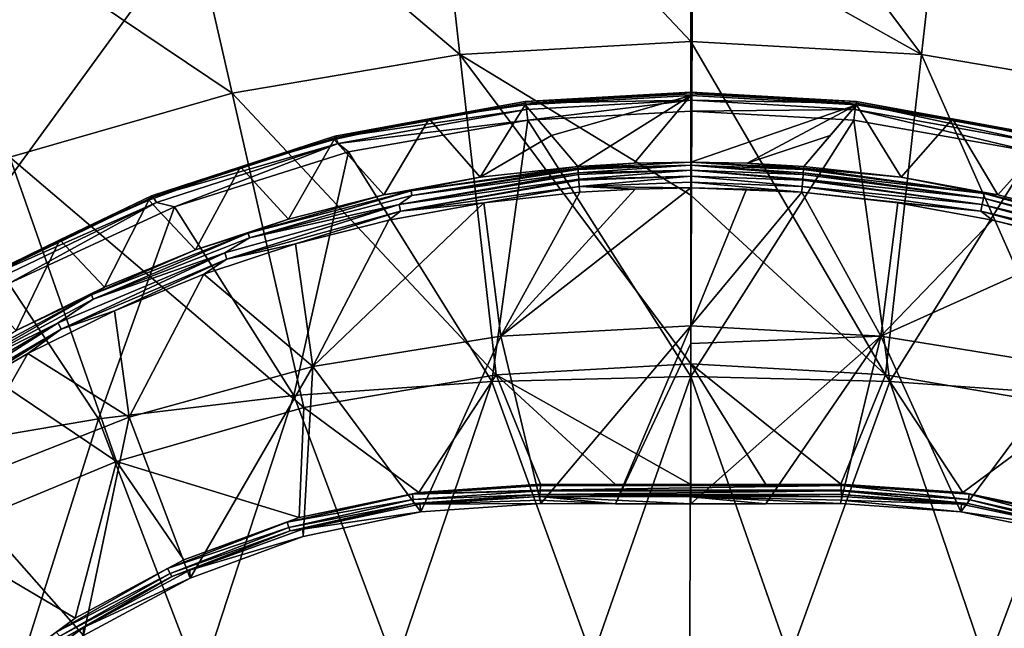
# Model space of a CAD drawing. Header units: metres. Extents: x -109 to 109, y -144 to 54.
# Tile 109 of 150: x -6 to 3, y -13 to -8. Entities that reach past the tile are written whole.
import ezdxf

# ---------------------------------------------------------------- set-up
doc = ezdxf.new("R2010")
doc.units = ezdxf.units.M
doc.layers.add('solid_20062313_XXX', color=7, linetype='CONTINUOUS')

msp = doc.modelspace()

# ---------------------------------------------------------------- linework, layer by layer
at = {"layer": 'solid_20062313_XXX'}
for points in [[(-14.150348, -1.144748, -19.350346), (0.037734, -1.145739, -19.388235), (-14.15034, -20.625799, -19.350346)], [(0.037734, -1.145739, -19.388235), (-0.037755, -20.625799, -19.388235), (-14.15034, -20.625799, -19.350346)], [(14.150349, -1.144748, -19.350346), (14.15034, -20.625799, -19.350346), (-0.037755, -20.625799, -19.388235)], [(0.037734, -1.145739, -19.388235), (14.150349, -1.144748, -19.350346), (-0.037755, -20.625799, -19.388235)], [(1.99366, -8.214775, 65.219986), (0, -5.547981, 63.046638), (0, -7.092566, 64.419853)], [(1.99366, -8.214775, 65.219986), (2.279711, -5.676006, 63.046638), (0, -5.547981, 63.046638)], [(-1.99366, -8.214775, 65.219986), (-2.279711, -5.676006, 63.046638), (-4.530753, -6.058474, 63.046638)], [(0, -8.102814, 65.219986), (0, -7.092566, 64.419853), (-2.279711, -5.676006, 63.046638)], [(-1.99366, -8.214775, 65.219986), (0, -8.102814, 65.219986), (-2.279711, -5.676006, 63.046638)], [(1.99366, -8.214775, 65.219986), (3.962249, -8.549252, 65.219986), (2.279711, -5.676006, 63.046638)], [(3.962249, -8.549252, 65.219986), (4.530753, -6.058474, 63.046638), (2.279711, -5.676006, 63.046638)], [(-3.962249, -8.549252, 65.219986), (-4.530753, -6.058474, 63.046638), (-6.724818, -6.690573, 63.046638)], [(-3.962249, -8.549252, 65.219986), (-1.99366, -8.214775, 65.219986), (-4.530753, -6.058474, 63.046638)], [(-5.881011, -9.102037, 65.219986), (-3.962249, -8.549252, 65.219986), (-6.724818, -6.690573, 63.046638)], [(1.99366, -8.214775, 65.219986), (0, -7.092566, 64.419853), (0, -8.102814, 65.219986)], [(0, -9.430549, 66.168564), (0, -8.102814, 65.219986), (-1.99366, -8.214775, 65.219986)], [(1.681836, -10.982295, 67.089264), (0, -8.102814, 65.219986), (0, -9.430549, 66.168564)], [(1.99366, -8.214775, 65.219986), (0, -8.102814, 65.219986), (1.681836, -10.982295, 67.089264)], [(-3.962249, -8.549252, 65.219986), (-1.681836, -10.982295, 67.089264), (-1.99366, -8.214775, 65.219986)], [(-1.99366, -8.214775, 65.219986), (-1.681836, -10.982295, 67.089264), (0, -10.887845, 67.089264)], [(0, -9.430549, 66.168564), (-1.99366, -8.214775, 65.219986), (0, -10.887845, 67.089264)], [(1.99366, -8.214775, 65.219986), (1.681836, -10.982295, 67.089264), (3.342521, -11.264457, 67.089264)], [(1.99366, -8.214775, 65.219986), (3.342521, -11.264457, 67.089264), (3.962249, -8.549252, 65.219986)], [(-5.881011, -9.102037, 65.219986), (-3.342521, -11.264457, 67.089264), (-3.962249, -8.549252, 65.219986)], [(-3.962249, -8.549252, 65.219986), (-3.342521, -11.264457, 67.089264), (-1.681836, -10.982295, 67.089264)], [(0, -8.539381, 68.762306), (-1.430579, -8.648629, 68.629623), (-1.431567, -8.61946, 68.773544)], [(0, -8.539381, 68.762306), (-1.431567, -8.61946, 68.773544), (-0.000001, -8.553309, 68.909157)], [(-0.000001, -8.553309, 68.909157), (-1.431567, -8.61946, 68.773544), (-1.427713, -8.633116, 68.920135)], [(0, -8.539381, 68.762306), (-0.000003, -8.568912, 68.617775), (-1.430579, -8.648629, 68.629623)], [(-1.203155, -8.912634, 67.837837), (-1.430579, -8.648629, 68.629623), (-0.000003, -8.568912, 68.617775)], [(-0.000001, -8.553309, 68.909157), (-1.427713, -8.633116, 68.920135), (-0.000001, -8.609482, 69.045555)], [(-0.975364, -9.180761, 67.046425), (-1.203155, -8.912634, 67.837837), (-0.000003, -8.568912, 68.617775)], [(-0.488017, -9.153079, 67.042137), (-0.975364, -9.180761, 67.046425), (-0.000003, -8.568912, 68.617775)], [(0, -9.143847, 67.040703), (-0.488017, -9.153079, 67.042137), (-0.000003, -8.568912, 68.617775)], [(0, -8.539381, 68.762306), (1.430579, -8.648629, 68.629623), (-0.000003, -8.568912, 68.617775)], [(0, -9.143847, 67.040703), (-0.000003, -8.568912, 68.617775), (1.430579, -8.648629, 68.629623)], [(0, -8.539381, 68.762306), (-0.000001, -8.553309, 68.909157), (1.431576, -8.619383, 68.773537)], [(-0.000001, -8.553309, 68.909157), (1.427721, -8.633041, 68.920151), (1.431576, -8.619383, 68.773537)], [(-0.000001, -8.553309, 68.909157), (-0.000001, -8.609482, 69.045555), (1.427721, -8.633041, 68.920151)], [(0, -8.539381, 68.762306), (1.431576, -8.619383, 68.773537), (1.430579, -8.648629, 68.629623)], [(-1.431567, -8.61946, 68.773544), (-2.259883, -8.770317, 68.648514), (-3.074327, -8.918133, 68.818047)], [(-1.431567, -8.61946, 68.773544), (-3.074327, -8.918133, 68.818047), (-1.427713, -8.633116, 68.920135)], [(-3.074327, -8.918133, 68.818047), (-3.065063, -8.929846, 68.964561), (-1.427713, -8.633116, 68.920135)], [(-1.427713, -8.633116, 68.920135), (-3.065063, -8.929846, 68.964561), (-1.419333, -8.688633, 69.05629)], [(-1.431567, -8.61946, 68.773544), (-1.430579, -8.648629, 68.629623), (-2.259883, -8.770317, 68.648514)], [(-1.818134, -9.27421, 67.061531), (-2.259883, -8.770317, 68.648514), (-1.430579, -8.648629, 68.629623)], [(-1.818134, -9.27421, 67.061531), (-1.430579, -8.648629, 68.629623), (-1.203155, -8.912634, 67.837837)], [(-0.000001, -8.609482, 69.045555), (-1.427713, -8.633116, 68.920135), (-1.419333, -8.688633, 69.05629)], [(-0.000001, -8.609482, 69.045555), (-1.419333, -8.688633, 69.05629), (-1.407178, -8.781001, 69.17009)], [(-0.000001, -8.609482, 69.045555), (-1.407178, -8.781001, 69.17009), (-0.000003, -8.702997, 69.159615)], [(-0.000001, -8.609482, 69.045555), (-0.000003, -8.702997, 69.159615), (1.419339, -8.688575, 69.05632)], [(-0.000001, -8.609482, 69.045555), (1.419339, -8.688575, 69.05632), (1.427721, -8.633041, 68.920151)], [(0.488066, -9.153081, 67.042137), (0, -9.143847, 67.040703), (1.430579, -8.648629, 68.629623)], [(0.488066, -9.153081, 67.042137), (1.430579, -8.648629, 68.629623), (1.203205, -8.912567, 67.838028)], [(1.430579, -8.648629, 68.629623), (0.975476, -9.18077, 67.046432), (1.203205, -8.912567, 67.838028)], [(1.818193, -9.274219, 67.061531), (0.975476, -9.18077, 67.046432), (1.430579, -8.648629, 68.629623)], [(1.427721, -8.633041, 68.920151), (1.419339, -8.688575, 69.05632), (3.045878, -8.982509, 69.100754)], [(1.431576, -8.619383, 68.773537), (1.427721, -8.633041, 68.920151), (3.065062, -8.929845, 68.964561)], [(3.065062, -8.929845, 68.964561), (1.427721, -8.633041, 68.920151), (3.045878, -8.982509, 69.100754)], [(3.074326, -8.918133, 68.818047), (1.430579, -8.648629, 68.629623), (1.431576, -8.619383, 68.773537)], [(1.818193, -9.274219, 67.061531), (1.430579, -8.648629, 68.629623), (2.259883, -8.770317, 68.648514)], [(3.074326, -8.918133, 68.818047), (2.259883, -8.770317, 68.648514), (1.430579, -8.648629, 68.629623)], [(3.074326, -8.918133, 68.818047), (1.431576, -8.619383, 68.773537), (3.065062, -8.929845, 68.964561)], [(-3.065063, -8.929846, 68.964561), (-3.045879, -8.982509, 69.100754), (-1.419333, -8.688633, 69.05629)], [(-1.419333, -8.688633, 69.05629), (-3.045879, -8.982509, 69.100754), (-1.407178, -8.781001, 69.17009)], [(0.000656, -10.997285, 71.102165), (-0.000003, -8.702997, 69.159615), (-1.407178, -8.781001, 69.17009)], [(1.419339, -8.688575, 69.05632), (-0.000003, -8.702997, 69.159615), (1.407178, -8.781001, 69.17009)], [(0.000656, -10.997285, 71.102165), (1.407178, -8.781001, 69.17009), (-0.000003, -8.702997, 69.159615)], [(1.419339, -8.688575, 69.05632), (1.407178, -8.781001, 69.17009), (2.955059, -9.055714, 69.212135)], [(3.045878, -8.982509, 69.100754), (1.419339, -8.688575, 69.05632), (2.955059, -9.055714, 69.212135)], [(-2.65241, -9.425913, 67.087234), (-3.080841, -8.948738, 68.678757), (-2.259883, -8.770317, 68.648514)], [(-3.074327, -8.918133, 68.818047), (-2.259883, -8.770317, 68.648514), (-3.080841, -8.948738, 68.678757)], [(-3.045879, -8.982509, 69.100754), (-2.956972, -9.056184, 69.212212), (-1.407178, -8.781001, 69.17009)], [(-2.956972, -9.056184, 69.212212), (-1.71845, -11.037927, 71.050781), (-1.407178, -8.781001, 69.17009)], [(-1.818134, -9.27421, 67.061531), (-2.65241, -9.425913, 67.087234), (-2.259883, -8.770317, 68.648514)], [(-1.71845, -11.037927, 71.050781), (0.000656, -10.997285, 71.102165), (-1.407178, -8.781001, 69.17009)], [(0.000656, -10.997285, 71.102165), (1.719757, -11.037989, 71.050705), (1.407178, -8.781001, 69.17009)], [(1.719757, -11.037989, 71.050705), (2.955059, -9.055714, 69.212135), (1.407178, -8.781001, 69.17009)], [(2.652519, -9.425937, 67.087242), (1.818193, -9.274219, 67.061531), (2.259883, -8.770317, 68.648514)], [(2.652519, -9.425937, 67.087242), (2.259883, -8.770317, 68.648514), (3.080842, -8.948738, 68.678757)], [(3.074326, -8.918133, 68.818047), (3.080842, -8.948738, 68.678757), (2.259883, -8.770317, 68.648514)], [(-3.074327, -8.918133, 68.818047), (-3.889165, -9.183159, 68.720871), (-4.659344, -9.435899, 68.905533)], [(-3.074327, -8.918133, 68.818047), (-4.659344, -9.435899, 68.905533), (-3.065063, -8.929846, 68.964561)], [(-4.659344, -9.435899, 68.905533), (-4.64489, -9.444224, 69.051857), (-3.065063, -8.929846, 68.964561)], [(-3.065063, -8.929846, 68.964561), (-4.64489, -9.444224, 69.051857), (-3.045879, -8.982509, 69.100754)], [(-3.074327, -8.918133, 68.818047), (-3.080841, -8.948738, 68.678757), (-3.889165, -9.183159, 68.720871)], [(-1.818134, -9.27421, 67.061531), (-1.203155, -8.912634, 67.837837), (-0.975364, -9.180761, 67.046425)], [(0.488066, -9.153081, 67.042137), (1.203205, -8.912567, 67.838028), (0.975476, -9.18077, 67.046432)], [(-4.64489, -9.444224, 69.051857), (-4.615341, -9.491931, 69.188026), (-3.045879, -8.982509, 69.100754)], [(-3.045879, -8.982509, 69.100754), (-4.615341, -9.491931, 69.188026), (-4.459554, -9.530014, 69.294006)], [(-3.045879, -8.982509, 69.100754), (-4.459554, -9.530014, 69.294006), (-2.956972, -9.056184, 69.212212)], [(-3.474224, -9.635199, 67.123405), (-3.889165, -9.183159, 68.720871), (-3.080841, -8.948738, 68.678757)], [(-2.65241, -9.425913, 67.087234), (-3.474224, -9.635199, 67.123405), (-3.080841, -8.948738, 68.678757)], [(3.474397, -9.635249, 67.123413), (2.652519, -9.425937, 67.087242), (3.080842, -8.948738, 68.678757)], [(-2.956972, -9.056184, 69.212212), (-4.459554, -9.530014, 69.294006), (-3.427567, -11.159655, 70.896866)], [(-2.956972, -9.056184, 69.212212), (-3.427567, -11.159655, 70.896866), (-1.71845, -11.037927, 71.050781)], [(1.719757, -11.037989, 71.050705), (3.428864, -11.159778, 70.896713), (2.955059, -9.055714, 69.212135)], [(-7.725815, -9.86618, 65.219986), (-4.961173, -11.730782, 67.089264), (-5.881011, -9.102037, 65.219986)], [(-5.881011, -9.102037, 65.219986), (-4.961173, -11.730782, 67.089264), (-3.342521, -11.264457, 67.089264)], [(-4.279696, -9.901154, 67.169868), (-4.680729, -9.472434, 68.775551), (-3.889165, -9.183159, 68.720871)], [(-4.659344, -9.435899, 68.905533), (-3.889165, -9.183159, 68.720871), (-4.680729, -9.472434, 68.775551)], [(-3.474224, -9.635199, 67.123405), (-4.279696, -9.901154, 67.169868), (-3.889165, -9.183159, 68.720871)], [(-2.416437, -9.39207, 67.048737), (-1.818134, -9.27421, 67.061531), (-0.975364, -9.180761, 67.046425)], [(-0.974489, -9.195635, 67.016403), (-2.416437, -9.39207, 67.048737), (-0.975364, -9.180761, 67.046425)], [(-0.974489, -9.195635, 67.016403), (-0.975364, -9.180761, 67.046425), (-0.488017, -9.153079, 67.042137)], [(-0.974489, -9.195635, 67.016403), (-0.488017, -9.153079, 67.042137), (0, -9.143847, 67.040703)], [(0, -9.170998, 66.994331), (-0.974489, -9.195635, 67.016403), (0, -9.143847, 67.040703)], [(0, -9.170998, 66.994331), (-0.973754, -9.207831, 67.000015), (-0.974489, -9.195635, 67.016403)], [(0, -9.170998, 66.994331), (-0.971878, -9.236506, 66.974167), (-0.973754, -9.207831, 67.000015)], [(0, -9.170998, 66.994331), (0, -9.212749, 66.960503), (-0.971878, -9.236506, 66.974167)], [(0.974489, -9.195635, 67.016403), (0, -9.143847, 67.040703), (0.488066, -9.153081, 67.042137)], [(0.973754, -9.207831, 67.000015), (0, -9.170998, 66.994331), (0, -9.143847, 67.040703)], [(0.974489, -9.195635, 67.016403), (0.973754, -9.207831, 67.000015), (0, -9.143847, 67.040703)], [(0.970987, -9.249477, 66.966148), (0, -9.212749, 66.960503), (0, -9.170998, 66.994331)], [(0.971878, -9.236506, 66.974167), (0.970987, -9.249477, 66.966148), (0, -9.170998, 66.994331)], [(0.973754, -9.207831, 67.000015), (0.971878, -9.236506, 66.974167), (0, -9.170998, 66.994331)], [(0.974489, -9.195635, 67.016403), (0.488066, -9.153081, 67.042137), (0.975476, -9.18077, 67.046432)], [(0.974489, -9.195635, 67.016403), (0.975476, -9.18077, 67.046432), (1.818193, -9.274219, 67.061531)], [(-2.518246, -9.509459, 66.987091), (-2.409882, -9.432403, 67.006409), (-0.971878, -9.236506, 66.974167)], [(-0.970987, -9.249477, 66.966148), (-2.518246, -9.509459, 66.987091), (-0.971878, -9.236506, 66.974167)], [(-0.970987, -9.249477, 66.966148), (-0.968058, -9.290419, 66.950928), (-2.518246, -9.509459, 66.987091)], [(-2.409882, -9.432403, 67.006409), (-2.416437, -9.39207, 67.048737), (-0.974489, -9.195635, 67.016403)], [(-0.973754, -9.207831, 67.000015), (-2.409882, -9.432403, 67.006409), (-0.974489, -9.195635, 67.016403)], [(-0.973754, -9.207831, 67.000015), (-0.971878, -9.236506, 66.974167), (-2.409882, -9.432403, 67.006409)], [(0, -9.212749, 66.960503), (-0.970987, -9.249477, 66.966148), (-0.971878, -9.236506, 66.974167)], [(0, -9.212749, 66.960503), (-0.968058, -9.290419, 66.950928), (-0.970987, -9.249477, 66.966148)], [(0, -9.212749, 66.960503), (0, -9.263742, 66.943565), (-0.968058, -9.290419, 66.950928)], [(0, -9.263742, 66.943565), (-0.967326, -9.300344, 66.949165), (-0.968058, -9.290419, 66.950928)], [(0, -9.263742, 66.943565), (-0.963239, -9.353899, 66.951248), (-0.967326, -9.300344, 66.949165)], [(0, -9.263742, 66.943565), (0, -9.317435, 66.945679), (-0.963239, -9.353899, 66.951248)], [(0.967326, -9.300344, 66.949165), (0, -9.263742, 66.943565), (0, -9.212749, 66.960503)], [(0.968058, -9.290419, 66.950928), (0.967326, -9.300344, 66.949165), (0, -9.212749, 66.960503)], [(0.970987, -9.249477, 66.966148), (0.968058, -9.290419, 66.950928), (0, -9.212749, 66.960503)], [(0.963239, -9.353899, 66.951248), (0, -9.317435, 66.945679), (0, -9.263742, 66.943565)], [(0.967326, -9.300344, 66.949165), (0.963239, -9.353899, 66.951248), (0, -9.263742, 66.943565)], [(2.528356, -9.456415, 67.01049), (0.968058, -9.290419, 66.950928), (0.970987, -9.249477, 66.966148)], [(2.528356, -9.456415, 67.01049), (0.970987, -9.249477, 66.966148), (0.971878, -9.236506, 66.974167)], [(2.535235, -9.416152, 67.052826), (0.971878, -9.236506, 66.974167), (0.973754, -9.207831, 67.000015)], [(2.528356, -9.456415, 67.01049), (0.971878, -9.236506, 66.974167), (2.535235, -9.416152, 67.052826)], [(2.535235, -9.416152, 67.052826), (0.973754, -9.207831, 67.000015), (0.974489, -9.195635, 67.016403)], [(2.535235, -9.416152, 67.052826), (0.974489, -9.195635, 67.016403), (1.818193, -9.274219, 67.061531)], [(-2.416437, -9.39207, 67.048737), (-2.65241, -9.425913, 67.087234), (-1.818134, -9.27421, 67.061531)], [(-2.506296, -9.567059, 66.986252), (-2.518246, -9.509459, 66.987091), (-0.968058, -9.290419, 66.950928)], [(-0.967326, -9.300344, 66.949165), (-2.506296, -9.567059, 66.986252), (-0.968058, -9.290419, 66.950928)], [(-0.967326, -9.300344, 66.949165), (-0.963239, -9.353899, 66.951248), (-2.506296, -9.567059, 66.986252)], [(-0.963239, -9.353899, 66.951248), (-1.787527, -9.495118, 66.986938), (-2.506296, -9.567059, 66.986252)], [(-0.963239, -9.353899, 66.951248), (-0.959252, -9.403267, 66.972137), (-1.787527, -9.495118, 66.986938)], [(0, -9.317435, 66.945679), (0, -9.366938, 66.966583), (-0.963239, -9.353899, 66.951248)], [(-0.963239, -9.353899, 66.951248), (0, -9.366938, 66.966583), (-0.480016, -9.376024, 66.967972)], [(-0.963239, -9.353899, 66.951248), (-0.480016, -9.376024, 66.967972), (-0.959252, -9.403267, 66.972137)], [(0, -9.317435, 66.945679), (0.959252, -9.403267, 66.972137), (0, -9.366938, 66.966583)], [(0.963239, -9.353899, 66.951248), (0.959252, -9.403267, 66.972137), (0, -9.317435, 66.945679)], [(2.506208, -9.567024, 66.986244), (0.959252, -9.403267, 66.972137), (0.963239, -9.353899, 66.951248)], [(2.518157, -9.509424, 66.987091), (0.963239, -9.353899, 66.951248), (0.967326, -9.300344, 66.949165)], [(2.506208, -9.567024, 66.986244), (0.963239, -9.353899, 66.951248), (2.518157, -9.509424, 66.987091)], [(2.518157, -9.509424, 66.987091), (0.967326, -9.300344, 66.949165), (0.968058, -9.290419, 66.950928)], [(2.518157, -9.509424, 66.987091), (0.968058, -9.290419, 66.950928), (2.528356, -9.456415, 67.01049)], [(2.535235, -9.416152, 67.052826), (1.818193, -9.274219, 67.061531), (2.652519, -9.425937, 67.087242)], [(-4.659344, -9.435899, 68.905533), (-5.451522, -9.815062, 68.843582), (-6.157563, -10.160103, 69.041901)], [(-4.659344, -9.435899, 68.905533), (-6.157563, -10.160103, 69.041901), (-4.64489, -9.444224, 69.051857)], [(-4.659344, -9.435899, 68.905533), (-4.680729, -9.472434, 68.775551), (-5.451522, -9.815062, 68.843582)], [(-2.416437, -9.39207, 67.048737), (-3.823794, -9.75865, 67.111633), (-2.65241, -9.425913, 67.087234)], [(-3.813391, -9.797981, 67.069138), (-3.823794, -9.75865, 67.111633), (-2.416437, -9.39207, 67.048737)], [(-3.823794, -9.75865, 67.111633), (-3.474224, -9.635199, 67.123405), (-2.65241, -9.425913, 67.087234)], [(-2.409882, -9.432403, 67.006409), (-3.813391, -9.797981, 67.069138), (-2.416437, -9.39207, 67.048737)], [(-2.518246, -9.509459, 66.987091), (-3.813391, -9.797981, 67.069138), (-2.409882, -9.432403, 67.006409)], [(-1.787527, -9.495118, 66.986938), (-0.959252, -9.403267, 66.972137), (-1.641859, -10.646851, 67.707909)], [(-1.641859, -10.646851, 67.707909), (0, -9.366938, 66.966583), (0, -10.558713, 67.707863)], [(-0.480016, -9.376024, 66.967972), (0, -9.366938, 66.966583), (-1.641859, -10.646851, 67.707909)], [(-0.959252, -9.403267, 66.972137), (-0.480016, -9.376024, 66.967972), (-1.641859, -10.646851, 67.707909)], [(0, -9.366938, 66.966583), (0.480016, -9.376024, 66.967972), (0, -10.558713, 67.707863)], [(0, -9.366938, 66.966583), (0.959252, -9.403267, 66.972137), (0.480016, -9.376024, 66.967972)], [(0.480016, -9.376024, 66.967972), (0.959252, -9.403267, 66.972137), (0, -10.558713, 67.707863)], [(0.959252, -9.403267, 66.972137), (1.641855, -10.64685, 67.707909), (0, -10.558713, 67.707863)], [(1.681836, -10.982295, 67.089264), (0, -9.430549, 66.168564), (0, -10.887845, 67.089264)], [(0.959252, -9.403267, 66.972137), (1.787605, -9.49513, 66.986946), (1.641855, -10.64685, 67.707909)], [(2.506208, -9.567024, 66.986244), (1.787605, -9.49513, 66.986946), (0.959252, -9.403267, 66.972137)], [(2.528356, -9.456415, 67.01049), (2.535235, -9.416152, 67.052826), (4.053375, -9.83586, 67.125038)], [(2.535235, -9.416152, 67.052826), (2.652519, -9.425937, 67.087242), (3.474397, -9.635249, 67.123413)], [(4.053375, -9.83586, 67.125038), (2.535235, -9.416152, 67.052826), (3.474397, -9.635249, 67.123413)], [(-6.157563, -10.160103, 69.041901), (-6.138221, -10.163655, 69.187859), (-4.64489, -9.444224, 69.051857)], [(-4.64489, -9.444224, 69.051857), (-6.138221, -10.163655, 69.187859), (-4.615341, -9.491931, 69.188026)], [(-6.138221, -10.163655, 69.187859), (-6.098927, -10.204409, 69.323814), (-4.615341, -9.491931, 69.188026)], [(-4.615341, -9.491931, 69.188026), (-6.098927, -10.204409, 69.323814), (-5.889542, -10.193562, 69.420708)], [(-4.615341, -9.491931, 69.188026), (-5.889542, -10.193562, 69.420708), (-4.459554, -9.530014, 69.294006)], [(-5.06501, -10.222623, 67.226379), (-5.451522, -9.815062, 68.843582), (-4.680729, -9.472434, 68.775551)], [(-4.279696, -9.901154, 67.169868), (-5.06501, -10.222623, 67.226379), (-4.680729, -9.472434, 68.775551)], [(-2.518246, -9.509459, 66.987091), (-4.026106, -9.926351, 67.058807), (-3.813391, -9.797981, 67.069138)], [(-4.006862, -9.981935, 67.057617), (-4.026106, -9.926351, 67.058807), (-2.518246, -9.509459, 66.987091)], [(-2.506296, -9.567059, 66.986252), (-4.006862, -9.981935, 67.057617), (-2.518246, -9.509459, 66.987091)], [(-1.787527, -9.495118, 66.986938), (-1.641859, -10.646851, 67.707909), (-3.264847, -10.910249, 67.708046)], [(-2.607437, -9.644258, 67.012047), (-1.787527, -9.495118, 66.986938), (-3.264847, -10.910249, 67.708046)], [(-2.506296, -9.567059, 66.986252), (-1.787527, -9.495118, 66.986938), (-2.607437, -9.644258, 67.012047)], [(1.787605, -9.49513, 66.986946), (2.607598, -9.644293, 67.012047), (1.641855, -10.64685, 67.707909)], [(2.506208, -9.567024, 66.986244), (2.607598, -9.644293, 67.012047), (1.787605, -9.49513, 66.986946)], [(2.506208, -9.567024, 66.986244), (2.518157, -9.509424, 66.987091), (4.025951, -9.926264, 67.0588)], [(2.518157, -9.509424, 66.987091), (2.528356, -9.456415, 67.01049), (4.042347, -9.874971, 67.082497)], [(4.025951, -9.926264, 67.0588), (2.518157, -9.509424, 66.987091), (4.042347, -9.874971, 67.082497)], [(4.042347, -9.874971, 67.082497), (2.528356, -9.456415, 67.01049), (4.053375, -9.83586, 67.125038)], [(-4.459554, -9.530014, 69.294006), (-5.889542, -10.193562, 69.420708), (-5.116746, -11.361748, 70.641335)], [(-4.459554, -9.530014, 69.294006), (-5.116746, -11.361748, 70.641335), (-3.427567, -11.159655, 70.896866)], [(-2.506296, -9.567059, 66.986252), (-3.415095, -9.850025, 67.047318), (-4.006862, -9.981935, 67.057617)], [(-2.506296, -9.567059, 66.986252), (-2.607437, -9.644258, 67.012047), (-3.415095, -9.850025, 67.047318)], [(4.006708, -9.981848, 67.057602), (2.607598, -9.644293, 67.012047), (2.506208, -9.567024, 66.986244)], [(4.006708, -9.981848, 67.057602), (2.506208, -9.567024, 66.986244), (4.025951, -9.926264, 67.0588)], [(-3.823794, -9.75865, 67.111633), (-4.279696, -9.901154, 67.169868), (-3.474224, -9.635199, 67.123405)], [(-3.415095, -9.850025, 67.047318), (-2.607437, -9.644258, 67.012047), (-3.264847, -10.910249, 67.708046)], [(2.607598, -9.644293, 67.012047), (3.415335, -9.850096, 67.047333), (1.641855, -10.64685, 67.707909)], [(4.006708, -9.981848, 67.057602), (3.415335, -9.850096, 67.047333), (2.607598, -9.644293, 67.012047)], [(-3.823794, -9.75865, 67.111633), (-5.176025, -10.289778, 67.204018), (-4.279696, -9.901154, 67.169868)], [(-5.161927, -10.327658, 67.16127), (-5.176025, -10.289778, 67.204018), (-3.823794, -9.75865, 67.111633)], [(-3.813391, -9.797981, 67.069138), (-5.161927, -10.327658, 67.16127), (-3.823794, -9.75865, 67.111633)], [(-7.725815, -9.86618, 65.219986), (-6.517435, -12.375407, 67.089264), (-4.961173, -11.730782, 67.089264)], [(-5.826421, -10.598211, 67.292664), (-6.197535, -10.209124, 68.925873), (-5.451522, -9.815062, 68.843582)], [(-6.157563, -10.160103, 69.041901), (-5.451522, -9.815062, 68.843582), (-6.197535, -10.209124, 68.925873)], [(-5.06501, -10.222623, 67.226379), (-5.826421, -10.598211, 67.292664), (-5.451522, -9.815062, 68.843582)], [(-4.026106, -9.926351, 67.058807), (-5.161927, -10.327658, 67.16127), (-3.813391, -9.797981, 67.069138)], [(-4.206698, -10.111526, 67.09259), (-3.415095, -9.850025, 67.047318), (-3.264847, -10.910249, 67.708046)], [(-4.006862, -9.981935, 67.057617), (-3.415095, -9.850025, 67.047318), (-4.206698, -10.111526, 67.09259)], [(3.415335, -9.850096, 67.047333), (3.264838, -10.910246, 67.708046), (1.641855, -10.64685, 67.707909)], [(-4.026106, -9.926351, 67.058807), (-5.46585, -10.533628, 67.164604), (-5.161927, -10.327658, 67.16127)], [(-5.439657, -10.58628, 67.162903), (-5.46585, -10.533628, 67.164604), (-4.026106, -9.926351, 67.058807)], [(-4.006862, -9.981935, 67.057617), (-5.439657, -10.58628, 67.162903), (-4.026106, -9.926351, 67.058807)], [(-5.176025, -10.289778, 67.204018), (-5.06501, -10.222623, 67.226379), (-4.279696, -9.901154, 67.169868)], [(-4.006862, -9.981935, 67.057617), (-4.978497, -10.427625, 67.147629), (-5.439657, -10.58628, 67.162903)], [(-4.006862, -9.981935, 67.057617), (-4.206698, -10.111526, 67.09259), (-4.978497, -10.427625, 67.147629)], [(-4.978497, -10.427625, 67.147629), (-4.206698, -10.111526, 67.09259), (-4.85031, -11.345881, 67.708267)], [(-4.206698, -10.111526, 67.09259), (-3.264847, -10.910249, 67.708046), (-4.85031, -11.345881, 67.708267)], [(-5.889542, -10.193562, 69.420708), (-6.776121, -11.642982, 70.285736), (-5.116746, -11.361748, 70.641335)], [(-5.176025, -10.289778, 67.204018), (-6.453574, -10.977334, 67.324265), (-5.826421, -10.598211, 67.292664)], [(-6.435989, -11.013338, 67.281189), (-6.453574, -10.977334, 67.324265), (-5.176025, -10.289778, 67.204018)], [(-5.161927, -10.327658, 67.16127), (-6.435989, -11.013338, 67.281189), (-5.176025, -10.289778, 67.204018)], [(-5.176025, -10.289778, 67.204018), (-5.826421, -10.598211, 67.292664), (-5.06501, -10.222623, 67.226379)], [(-5.46585, -10.533628, 67.164604), (-6.435989, -11.013338, 67.281189), (-5.161927, -10.327658, 67.16127)], [(-5.726803, -10.796952, 67.212151), (-4.978497, -10.427625, 67.147629), (-4.85031, -11.345881, 67.708267)], [(-5.439657, -10.58628, 67.162903), (-4.978497, -10.427625, 67.147629), (-5.726803, -10.796952, 67.212151)], [(-5.46585, -10.533628, 67.164604), (-6.813124, -11.320414, 67.302307), (-6.435989, -11.013338, 67.281189)], [(-6.78045, -11.369283, 67.299942), (-6.813124, -11.320414, 67.302307), (-5.46585, -10.533628, 67.164604)], [(-5.439657, -10.58628, 67.162903), (-6.78045, -11.369283, 67.299942), (-5.46585, -10.533628, 67.164604)], [(-5.439657, -10.58628, 67.162903), (-6.448012, -11.217901, 67.285835), (-6.78045, -11.369283, 67.299942)], [(-5.439657, -10.58628, 67.162903), (-5.726803, -10.796952, 67.212151), (-6.448012, -11.217901, 67.285835)], [(-1.641859, -10.646851, 67.707909), (0, -10.558713, 67.707863), (-1.294292, -12.094569, 68.523987)], [(0, -10.558713, 67.707863), (-0.648885, -12.09671, 68.548454), (-1.294292, -12.094569, 68.523987)], [(0, -10.711373, 67.797363), (-0.648885, -12.09671, 68.548454), (0, -10.558713, 67.707863)], [(0, -10.711373, 67.797363), (0, -10.558713, 67.707863), (1.641855, -10.64685, 67.707909)], [(-3.264847, -10.910249, 67.708046), (-1.641859, -10.646851, 67.707909), (-2.332129, -12.163894, 68.489426)], [(-1.641859, -10.646851, 67.707909), (-1.294292, -12.094569, 68.523987), (-2.332129, -12.163894, 68.489426)], [(0, -10.711373, 67.797363), (0, -12.097428, 68.556664), (-0.648885, -12.09671, 68.548454)], [(1.641855, -10.64685, 67.707909), (0.64913, -12.096709, 68.548454), (0, -12.097428, 68.556664)], [(0, -10.711373, 67.797363), (1.641855, -10.64685, 67.707909), (0, -12.097428, 68.556664)], [(1.641855, -10.64685, 67.707909), (1.294292, -12.094569, 68.523987), (0.64913, -12.096709, 68.548454)], [(1.641855, -10.64685, 67.707909), (2.332132, -12.163894, 68.489426), (1.294292, -12.094569, 68.523987)], [(1.641855, -10.64685, 67.707909), (3.264838, -10.910246, 67.708046), (2.332132, -12.163894, 68.489426)], [(-6.448012, -11.217901, 67.285835), (-5.726803, -10.796952, 67.212151), (-6.380026, -11.948739, 67.708588)], [(-5.726803, -10.796952, 67.212151), (-4.85031, -11.345881, 67.708267), (-6.380026, -11.948739, 67.708588)], [(-4.85031, -11.345881, 67.708267), (-3.264847, -10.910249, 67.708046), (-4.324582, -12.737232, 68.529884)], [(-3.264847, -10.910249, 67.708046), (-3.347909, -12.379336, 68.491409), (-4.324582, -12.737232, 68.529884)], [(-3.264847, -10.910249, 67.708046), (-2.332129, -12.163894, 68.489426), (-3.347909, -12.379336, 68.491409)], [(0, -11.929938, 67.677605), (0, -10.887845, 67.089264), (-1.681836, -10.982295, 67.089264)], [(0.649336, -11.929188, 67.669083), (0, -10.887845, 67.089264), (0, -11.929938, 67.677605)], [(0.649336, -11.929188, 67.669083), (1.297465, -11.926961, 67.643578), (0, -10.887845, 67.089264)], [(1.681836, -10.982295, 67.089264), (0, -10.887845, 67.089264), (1.297465, -11.926961, 67.643578)], [(3.264838, -10.910246, 67.708046), (3.347917, -12.379338, 68.491409), (2.332132, -12.163894, 68.489426)], [(-2.554588, -13.501357, 72.772377), (-1.71845, -11.037927, 71.050781), (-3.427567, -11.159655, 70.896866)], [(-2.350361, -11.996795, 67.607071), (-1.681836, -10.982295, 67.089264), (-3.342521, -11.264457, 67.089264)], [(-2.554588, -13.501357, 72.772377), (-0.853059, -13.42942, 72.877029), (-1.71845, -11.037927, 71.050781)], [(-2.350361, -11.996795, 67.607071), (-1.297465, -11.926961, 67.643578), (-1.681836, -10.982295, 67.089264)], [(-0.853059, -13.42942, 72.877029), (0.000656, -10.997285, 71.102165), (-1.71845, -11.037927, 71.050781)], [(-0.64934, -11.929188, 67.669083), (0, -11.929938, 67.677605), (-1.681836, -10.982295, 67.089264)], [(-1.297465, -11.926961, 67.643578), (-0.64934, -11.929188, 67.669083), (-1.681836, -10.982295, 67.089264)], [(-0.853059, -13.42942, 72.877029), (0.853203, -13.429423, 72.877029), (0.000656, -10.997285, 71.102165)], [(0.853203, -13.429423, 72.877029), (1.719757, -11.037989, 71.050705), (0.000656, -10.997285, 71.102165)], [(0.853203, -13.429423, 72.877029), (2.55473, -13.501366, 72.772369), (1.719757, -11.037989, 71.050705)], [(1.681836, -10.982295, 67.089264), (1.297465, -11.926961, 67.643578), (2.350887, -11.996866, 67.607063)], [(3.342521, -11.264457, 67.089264), (1.681836, -10.982295, 67.089264), (2.350887, -11.996866, 67.607063)], [(2.55473, -13.501366, 72.772369), (3.428864, -11.159778, 70.896713), (1.719757, -11.037989, 71.050705)], [(-4.241922, -13.644844, 72.563644), (-3.427567, -11.159655, 70.896866), (-5.116746, -11.361748, 70.641335)], [(-4.241922, -13.644844, 72.563644), (-2.554588, -13.501357, 72.772377), (-3.427567, -11.159655, 70.896866)], [(2.55473, -13.501366, 72.772369), (4.242063, -13.644858, 72.563622), (3.428864, -11.159778, 70.896713)], [(-3.38424, -12.215113, 67.608963), (-3.342521, -11.264457, 67.089264), (-4.961173, -11.730782, 67.089264)], [(-3.38424, -12.215113, 67.608963), (-2.350361, -11.996795, 67.607071), (-3.342521, -11.264457, 67.089264)], [(3.342521, -11.264457, 67.089264), (2.350887, -11.996866, 67.607063), (3.385001, -12.215328, 67.608978)], [(-5.905649, -13.859007, 72.252083), (-5.116746, -11.361748, 70.641335), (-6.776121, -11.642982, 70.285736)], [(-6.380026, -11.948739, 67.708588), (-4.85031, -11.345881, 67.708267), (-5.246946, -13.233517, 68.604309)], [(-5.905649, -13.859007, 72.252083), (-4.241922, -13.644844, 72.563644), (-5.116746, -11.361748, 70.641335)], [(-4.85031, -11.345881, 67.708267), (-4.324582, -12.737232, 68.529884), (-5.246946, -13.233517, 68.604309)], [(-5.318963, -13.082898, 67.727867), (-4.961173, -11.730782, 67.089264), (-6.517435, -12.375407, 67.089264)], [(-5.318963, -13.082898, 67.727867), (-4.379448, -12.578709, 67.649445), (-4.961173, -11.730782, 67.089264)], [(-4.379448, -12.578709, 67.649445), (-3.38424, -12.215113, 67.608963), (-4.961173, -11.730782, 67.089264)], [(-6.380026, -11.948739, 67.708588), (-5.246946, -13.233517, 68.604309), (-6.097456, -13.861812, 68.713448)], [(-2.404107, -12.012902, 67.611053), (-1.297796, -11.936505, 67.649048), (-2.350361, -11.996795, 67.607071)], [(-2.404107, -12.012902, 67.611053), (-1.299811, -11.978907, 67.683723), (-1.297796, -11.936505, 67.649048)], [(-2.404107, -12.012902, 67.611053), (-1.300123, -11.983834, 67.68924), (-1.299811, -11.978907, 67.683723)], [(-2.39786, -12.059889, 67.65123), (-1.300123, -11.983834, 67.68924), (-2.404107, -12.012902, 67.611053)], [(-2.39786, -12.059889, 67.65123), (-1.303042, -12.016524, 67.741989), (-1.300123, -11.983834, 67.68924)], [(-1.297796, -11.936505, 67.649048), (-1.297465, -11.926961, 67.643578), (-2.350361, -11.996795, 67.607071)], [(-1.303042, -12.016524, 67.741989), (1.303042, -12.016524, 67.741989), (1.300123, -11.983833, 67.689232)], [(-1.300123, -11.983834, 67.68924), (-1.303042, -12.016524, 67.741989), (1.300123, -11.983833, 67.689232)], [(-1.300123, -11.983834, 67.68924), (1.300123, -11.983833, 67.689232), (1.299811, -11.978906, 67.683723)], [(-1.299811, -11.978907, 67.683723), (-1.300123, -11.983834, 67.68924), (1.299811, -11.978906, 67.683723)], [(-1.299811, -11.978907, 67.683723), (1.299811, -11.978906, 67.683723), (1.297796, -11.936503, 67.649048)], [(-1.297796, -11.936505, 67.649048), (-1.299811, -11.978907, 67.683723), (1.297796, -11.936503, 67.649048)], [(-1.297796, -11.936505, 67.649048), (-0.64934, -11.929188, 67.669083), (-1.297465, -11.926961, 67.643578)], [(-1.297796, -11.936505, 67.649048), (1.297465, -11.926961, 67.643578), (0.649336, -11.929188, 67.669083)], [(-1.297796, -11.936505, 67.649048), (1.297796, -11.936503, 67.649048), (1.297465, -11.926961, 67.643578)], [(-1.297796, -11.936505, 67.649048), (0, -11.929938, 67.677605), (-0.64934, -11.929188, 67.669083)], [(-1.297796, -11.936505, 67.649048), (0.649336, -11.929188, 67.669083), (0, -11.929938, 67.677605)], [(2.403924, -12.012881, 67.611061), (2.350887, -11.996866, 67.607063), (1.297465, -11.926961, 67.643578)], [(1.297796, -11.936503, 67.649048), (2.403924, -12.012881, 67.611061), (1.297465, -11.926961, 67.643578)], [(2.397678, -12.059868, 67.651237), (2.403924, -12.012881, 67.611061), (1.297796, -11.936503, 67.649048)], [(1.299811, -11.978906, 67.683723), (2.397678, -12.059868, 67.651237), (1.297796, -11.936503, 67.649048)], [(1.299811, -11.978906, 67.683723), (1.300123, -11.983833, 67.689232), (2.397678, -12.059868, 67.651237)], [(2.39372, -12.092415, 67.70401), (2.397678, -12.059868, 67.651237), (1.300123, -11.983833, 67.689232)], [(1.303042, -12.016524, 67.741989), (2.39372, -12.092415, 67.70401), (1.300123, -11.983833, 67.689232)], [(-3.487232, -12.254432, 67.616341), (-2.404107, -12.012902, 67.611053), (-3.38424, -12.215113, 67.608963)], [(-2.39786, -12.059889, 67.65123), (-2.404107, -12.012902, 67.611053), (-3.487232, -12.254432, 67.616341)], [(-3.472589, -12.299502, 67.656525), (-2.39786, -12.059889, 67.65123), (-3.487232, -12.254432, 67.616341)], [(-2.3939, -12.092437, 67.70401), (-2.39786, -12.059889, 67.65123), (-3.472589, -12.299502, 67.656525)], [(-2.404107, -12.012902, 67.611053), (-2.350361, -11.996795, 67.607071), (-3.38424, -12.215113, 67.608963)], [(-2.3939, -12.092437, 67.70401), (-1.303042, -12.016524, 67.741989), (-2.39786, -12.059889, 67.65123)], [(-2.3939, -12.092437, 67.70401), (-1.305975, -12.031407, 67.802048), (-1.303042, -12.016524, 67.741989)], [(-2.3939, -12.092437, 67.70401), (-2.339561, -12.099869, 67.764984), (-1.305975, -12.031407, 67.802048)], [(-2.339561, -12.099869, 67.764984), (-1.300284, -12.062975, 68.162857), (-1.305975, -12.031407, 67.802048)], [(-2.339561, -12.099869, 67.764984), (-1.294292, -12.094569, 68.523987), (-1.300284, -12.062975, 68.162857)], [(1.303042, -12.016524, 67.741989), (-1.305975, -12.031407, 67.802048), (0.000003, -12.034404, 67.836288)], [(-1.303042, -12.016524, 67.741989), (-1.305975, -12.031407, 67.802048), (1.303042, -12.016524, 67.741989)], [(-1.305975, -12.031407, 67.802048), (-0.648885, -12.09671, 68.548454), (0, -12.097428, 68.556664)], [(0.000003, -12.034404, 67.836288), (-1.305975, -12.031407, 67.802048), (0, -12.097428, 68.556664)], [(-0.648885, -12.09671, 68.548454), (-1.305975, -12.031407, 67.802048), (-1.300284, -12.062975, 68.162857)], [(-1.300284, -12.062975, 68.162857), (-1.294292, -12.094569, 68.523987), (-0.648885, -12.09671, 68.548454)], [(0.64913, -12.096709, 68.548454), (0.000003, -12.034404, 67.836288), (0, -12.097428, 68.556664)], [(1.303042, -12.016524, 67.741989), (0.000003, -12.034404, 67.836288), (1.306047, -12.031407, 67.80204)], [(1.300285, -12.062969, 68.162804), (1.306047, -12.031407, 67.80204), (0.000003, -12.034404, 67.836288)], [(1.294292, -12.094569, 68.523987), (1.300285, -12.062969, 68.162804), (0.000003, -12.034404, 67.836288)], [(0.64913, -12.096709, 68.548454), (1.294292, -12.094569, 68.523987), (0.000003, -12.034404, 67.836288)], [(2.332132, -12.163894, 68.489426), (1.300285, -12.062969, 68.162804), (1.294292, -12.094569, 68.523987)], [(2.339853, -12.099909, 67.764977), (1.306047, -12.031407, 67.80204), (1.300285, -12.062969, 68.162804)], [(2.339853, -12.099909, 67.764977), (1.300285, -12.062969, 68.162804), (2.332132, -12.163894, 68.489426)], [(1.303042, -12.016524, 67.741989), (1.306047, -12.031407, 67.80204), (2.339853, -12.099909, 67.764977)], [(1.303042, -12.016524, 67.741989), (2.339853, -12.099909, 67.764977), (2.39372, -12.092415, 67.70401)], [(2.403924, -12.012881, 67.611061), (3.385001, -12.215328, 67.608978), (2.350887, -11.996866, 67.607063)], [(2.39372, -12.092415, 67.70401), (3.46172, -12.330439, 67.709305), (2.397678, -12.059868, 67.651237)], [(2.397678, -12.059868, 67.651237), (3.472414, -12.29945, 67.656517), (2.403924, -12.012881, 67.611061)], [(3.46172, -12.330439, 67.709305), (3.472414, -12.29945, 67.656517), (2.397678, -12.059868, 67.651237)], [(2.403924, -12.012881, 67.611061), (3.487057, -12.254379, 67.616333), (3.385001, -12.215328, 67.608978)], [(3.472414, -12.29945, 67.656517), (3.487057, -12.254379, 67.616333), (2.403924, -12.012881, 67.611061)], [(-3.461893, -12.33049, 67.709305), (-2.3939, -12.092437, 67.70401), (-3.472589, -12.299502, 67.656525)], [(-3.461893, -12.33049, 67.709305), (-3.35191, -12.313663, 67.766937), (-2.3939, -12.092437, 67.70401)], [(-2.3939, -12.092437, 67.70401), (-3.35191, -12.313663, 67.766937), (-2.339561, -12.099869, 67.764984)], [(-2.339561, -12.099869, 67.764984), (-3.35191, -12.313663, 67.766937), (-2.332129, -12.163894, 68.489426)], [(-2.339561, -12.099869, 67.764984), (-2.332129, -12.163894, 68.489426), (-1.294292, -12.094569, 68.523987)], [(3.352413, -12.313807, 67.766945), (2.339853, -12.099909, 67.764977), (2.332132, -12.163894, 68.489426)], [(2.39372, -12.092415, 67.70401), (2.339853, -12.099909, 67.764977), (3.352413, -12.313807, 67.766945)], [(2.39372, -12.092415, 67.70401), (3.352413, -12.313807, 67.766945), (3.46172, -12.330439, 67.709305)], [(-3.487232, -12.254432, 67.616341), (-3.38424, -12.215113, 67.608963), (-4.379448, -12.578709, 67.649445)], [(-3.35191, -12.313663, 67.766937), (-3.347909, -12.379336, 68.491409), (-2.332129, -12.163894, 68.489426)], [(3.352413, -12.313807, 67.766945), (2.332132, -12.163894, 68.489426), (3.347917, -12.379338, 68.491409)], [(-4.520951, -12.655074, 67.664673), (-3.487232, -12.254432, 67.616341), (-4.379448, -12.578709, 67.649445)], [(-3.472589, -12.299502, 67.656525), (-3.487232, -12.254432, 67.616341), (-4.520951, -12.655074, 67.664673)], [(-4.498454, -12.696749, 67.704895), (-3.472589, -12.299502, 67.656525), (-4.520951, -12.655074, 67.664673)], [(-3.461893, -12.33049, 67.709305), (-3.472589, -12.299502, 67.656525), (-4.498454, -12.696749, 67.704895)], [(-4.481538, -12.724856, 67.757668), (-3.461893, -12.33049, 67.709305), (-4.498454, -12.696749, 67.704895)], [(-4.481538, -12.724856, 67.757668), (-4.326275, -12.669522, 67.807961), (-3.461893, -12.33049, 67.709305)], [(-3.35191, -12.313663, 67.766937), (-4.326275, -12.669522, 67.807961), (-3.347909, -12.379336, 68.491409)], [(-3.461893, -12.33049, 67.709305), (-4.326275, -12.669522, 67.807961), (-3.35191, -12.313663, 67.766937)], [(-6.186139, -13.72191, 67.843002), (-5.318963, -13.082898, 67.727867), (-6.517435, -12.375407, 67.089264)], [(-4.326275, -12.669522, 67.807961), (-4.324582, -12.737232, 68.529884), (-3.347909, -12.379336, 68.491409)], [(-4.520951, -12.655074, 67.664673), (-4.379448, -12.578709, 67.649445), (-5.318963, -13.082898, 67.727867)], [(-5.480969, -13.203655, 67.754082), (-4.520951, -12.655074, 67.664673), (-5.318963, -13.082898, 67.727867)], [(-4.498454, -12.696749, 67.704895), (-4.520951, -12.655074, 67.664673), (-5.480969, -13.203655, 67.754082)], [(-4.326275, -12.669522, 67.807961), (-5.246553, -13.16315, 67.887405), (-4.324582, -12.737232, 68.529884)], [(-4.481538, -12.724856, 67.757668), (-5.246553, -13.16315, 67.887405), (-4.326275, -12.669522, 67.807961)], [(-5.451484, -13.240642, 67.794373), (-4.498454, -12.696749, 67.704895), (-5.480969, -13.203655, 67.754082)], [(-4.481538, -12.724856, 67.757668), (-4.498454, -12.696749, 67.704895), (-5.451484, -13.240642, 67.794373)], [(-5.429181, -13.264747, 67.847122), (-4.481538, -12.724856, 67.757668), (-5.451484, -13.240642, 67.794373)], [(-5.429181, -13.264747, 67.847122), (-5.246553, -13.16315, 67.887405), (-4.481538, -12.724856, 67.757668)], [(-5.246553, -13.16315, 67.887405), (-5.246946, -13.233517, 68.604309), (-4.324582, -12.737232, 68.529884)], [(-5.480969, -13.203655, 67.754082), (-5.318963, -13.082898, 67.727867), (-6.186139, -13.72191, 67.843002)], [(-5.246553, -13.16315, 67.887405), (-6.096422, -13.789034, 68.004135), (-5.246946, -13.233517, 68.604309)], [(-5.429181, -13.264747, 67.847122), (-6.096422, -13.789034, 68.004135), (-5.246553, -13.16315, 67.887405)]]:
    msp.add_3dface(points, dxfattribs=at)

doc.saveas('drawing.dxf')
